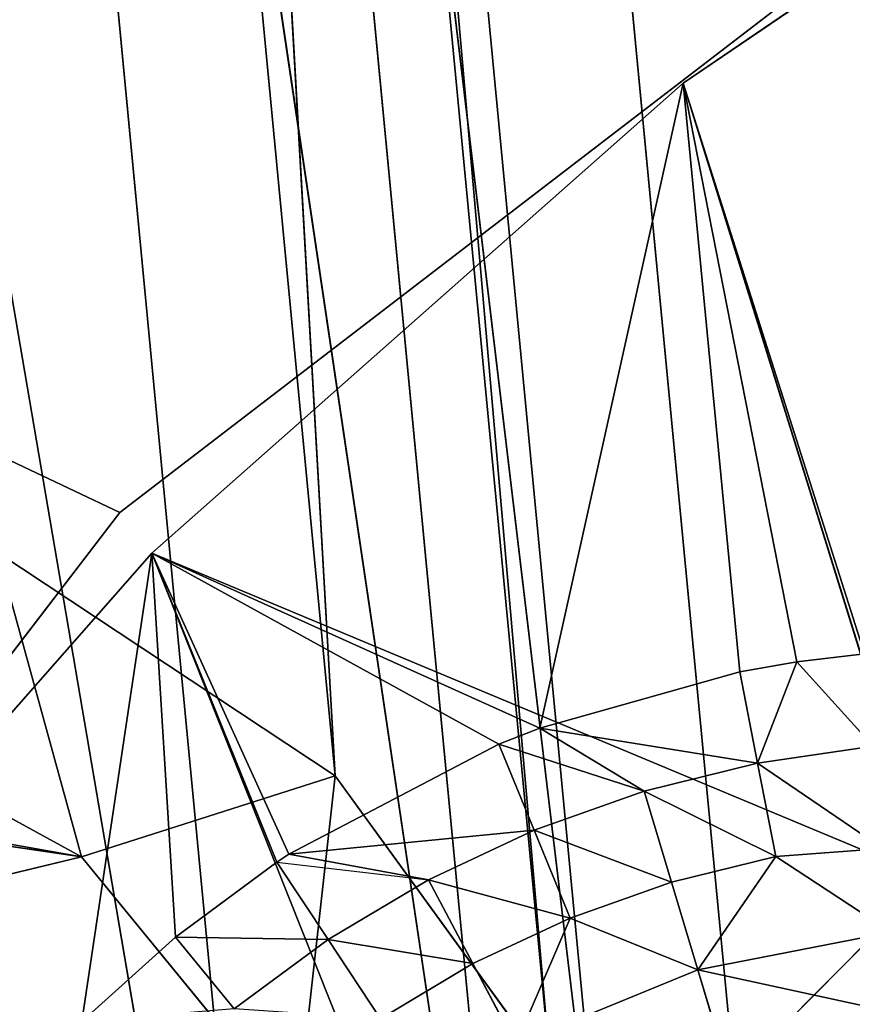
# Model space of a CAD drawing. Extents: x -3 to 171, y 0 to 111.
# Tile 201 of 256: x 20.32 to 21.94, y 78.62 to 80.54. Entities that reach past the tile are written whole.
import ezdxf

# ---------------------------------------------------------------- set-up
doc = ezdxf.new("R2010")
doc.units = 0
doc.header["$LTSCALE"] = 25.4
doc.layers.get('0').update_dxf_attribs({"color": 13, "linetype": 'CONTINUOUS'})

# ---------------------------------------------------------------- blocks, each defined once
blk = doc.blocks.new('MONO-II-BRASS-7782_STL')
at = {"color": 44}
blk.add_line((76.5881, 156.8099, 28.8639), (6.6447, 78.7826, 22.1807), dxfattribs=at)
blk.add_line((76.5881, 156.8099, 28.8639), (6.6447, 78.7826, 22.1807), dxfattribs=at)
at = {"color": 18}
for p, q in [((37.3138, 75.0549, 24.3894), (36.8794, 75.5005, 23.732)), ((36.8794, 75.5005, 23.732), (37.4716, 74.9557, 23.8955)), ((36.8794, 75.5005, 23.732), (37.4716, 74.9557, 23.8955)), ((37.3138, 75.0549, 24.3894), (36.8794, 75.5005, 23.732)), ((37.4716, 74.9557, 23.8955), (37.1176, 75.3285, 23.2479)), ((37.4716, 74.9557, 23.8955), (37.1176, 75.3285, 23.2479)), ((37.3138, 75.0549, 24.3894), (27.3219, 63.9081, 23.4347)), ((37.3138, 75.0549, 24.3894), (27.3219, 63.9081, 23.4347)), ((37.3138, 75.0549, 24.3894), (27.9006, 63.3534, 23.8553)), ((37.3138, 75.0549, 24.3894), (27.9006, 63.3534, 23.8553)), ((37.8925, 74.5001, 24.81), (37.3138, 75.0549, 24.3894)), ((37.3138, 75.0549, 24.3894), (37.4716, 74.9557, 23.8955)), ((37.3138, 75.0549, 24.3894), (37.4716, 74.9557, 23.8955)), ((37.3138, 75.0549, 24.3894), (37.9841, 74.4604, 24.3147)), ((37.3138, 75.0549, 24.3894), (37.9841, 74.4604, 24.3147)), ((37.8925, 74.5001, 24.81), (37.3138, 75.0549, 24.3894)), ((37.3272, 73.8093, 23.0801), (37.4716, 74.9557, 23.8955)), ((37.3272, 73.8093, 23.0801), (37.4716, 74.9557, 23.8955)), ((37.3562, 73.7804, 23.1142), (37.4716, 74.9557, 23.8955)), ((37.3562, 73.7804, 23.1142), (37.4716, 74.9557, 23.8955)), ((37.9841, 74.4604, 24.3147), (37.4716, 74.9557, 23.8955)), ((37.6119, 73.5342, 23.313), (37.4716, 74.9557, 23.8955)), ((37.9841, 74.4604, 24.3147), (37.4716, 74.9557, 23.8955)), ((37.6119, 73.5342, 23.313), (37.4716, 74.9557, 23.8955)), ((37.8925, 74.5001, 24.81), (27.9006, 63.3534, 23.8553)), ((37.8925, 74.5001, 24.81), (27.9006, 63.3534, 23.8553)), ((37.8925, 74.5001, 24.81), (28.5608, 62.7497, 23.9935)), ((37.8925, 74.5001, 24.81), (28.5608, 62.7497, 23.9935)), ((38.5527, 73.8964, 24.9482), (28.5608, 62.7497, 23.9935)), ((38.5527, 73.8964, 24.9482), (28.5608, 62.7497, 23.9935)), ((38.5527, 73.8964, 24.9482), (29.2311, 62.1624, 23.8343)), ((38.5527, 73.8964, 24.9482), (29.2311, 62.1624, 23.8343)), ((39.2231, 73.3092, 24.789), (29.2311, 62.1624, 23.8343)), ((39.2231, 73.3092, 24.789), (29.2311, 62.1624, 23.8343)), ((39.2231, 73.3092, 24.789), (29.8389, 61.6553, 23.3949)), ((39.2231, 73.3092, 24.789), (29.8389, 61.6553, 23.3949)), ((39.8308, 72.802, 24.3497), (29.8389, 61.6553, 23.3949)), ((39.8308, 72.802, 24.3497), (29.8389, 61.6553, 23.3949)), ((39.8308, 72.802, 24.3497), (30.3181, 61.2832, 22.7231)), ((39.8308, 72.802, 24.3497), (30.3181, 61.2832, 22.7231)), ((37.777, 42.0985, 25.4878), (37.6917, 41.9697, 25.0963)), ((37.777, 42.0985, 25.4878), (37.6917, 41.9697, 25.0963)), ((37.8443, 42.0979, 25.1421), (37.6917, 41.9697, 25.0963)), ((37.8443, 42.0979, 25.1421), (37.6917, 41.9697, 25.0963)), ((37.6184, 41.97, 25.4726), (37.4709, 41.8781, 25.2484)), ((37.6184, 41.97, 25.4726), (37.4709, 41.8781, 25.2484)), ((37.6917, 41.9697, 25.0963), (37.4709, 41.8781, 25.2484)), ((37.6917, 41.9697, 25.0963), (37.4709, 41.8781, 25.2484)), ((37.6917, 41.9697, 25.0963), (37.5211, 41.878, 25.0451)), ((37.6917, 41.9697, 25.0963), (37.5211, 41.878, 25.0451)), ((37.6917, 41.9697, 25.0963), (37.5909, 41.878, 24.8477)), ((37.6917, 41.9697, 25.0963), (37.5909, 41.878, 24.8477)), ((37.837, 41.9694, 24.7415), (37.5909, 41.878, 24.8477)), ((37.837, 41.9694, 24.7415), (37.5909, 41.878, 24.8477)), ((37.6184, 41.97, 25.4726), (37.6917, 41.9697, 25.0963)), ((37.6184, 41.97, 25.4726), (37.6917, 41.9697, 25.0963)), ((37.837, 41.9694, 24.7415), (37.6797, 41.8779, 24.658)), ((37.837, 41.9694, 24.7415), (37.6797, 41.8779, 24.658)), ((37.6917, 41.9697, 25.0963), (37.837, 41.9694, 24.7415)), ((37.6917, 41.9697, 25.0963), (37.837, 41.9694, 24.7415)), ((37.2892, 41.8252, 25.2128), (37.4552, 41.8839, 25.457)), ((37.2892, 41.8252, 25.2128), (37.4552, 41.8839, 25.457)), ((37.2892, 41.8252, 25.2128), (37.4709, 41.8781, 25.2484)), ((37.2892, 41.8252, 25.2128), (37.4709, 41.8781, 25.2484)), ((37.3439, 41.8252, 24.9919), (37.4709, 41.8781, 25.2484)), ((37.3439, 41.8252, 24.9919), (37.4709, 41.8781, 25.2484)), ((37.3439, 41.8252, 24.9919), (37.5211, 41.878, 25.0451)), ((37.3439, 41.8252, 24.9919), (37.5211, 41.878, 25.0451)), ((37.4198, 41.8251, 24.7774), (37.5909, 41.878, 24.8477)), ((37.4198, 41.8251, 24.7774), (37.5909, 41.878, 24.8477)), ((37.4198, 41.8251, 24.7774), (37.5211, 41.878, 25.0451)), ((37.4198, 41.8251, 24.7774), (37.5211, 41.878, 25.0451)), ((37.4709, 41.8781, 25.2484), (37.4552, 41.8839, 25.457)), ((37.4709, 41.8781, 25.2484), (37.4552, 41.8839, 25.457)), ((37.5211, 41.878, 25.0451), (37.4709, 41.8781, 25.2484)), ((37.5211, 41.878, 25.0451), (37.4709, 41.8781, 25.2484)), ((37.5164, 41.8251, 24.5713), (37.5909, 41.878, 24.8477)), ((37.5164, 41.8251, 24.5713), (37.5909, 41.878, 24.8477)), ((37.5164, 41.8251, 24.5713), (37.6797, 41.8779, 24.658)), ((37.5164, 41.8251, 24.5713), (37.6797, 41.8779, 24.658)), ((37.5909, 41.878, 24.8477), (37.5211, 41.878, 25.0451)), ((37.5909, 41.878, 24.8477), (37.5211, 41.878, 25.0451)), ((37.6797, 41.8779, 24.658), (37.5909, 41.878, 24.8477)), ((37.6797, 41.8779, 24.658), (37.5909, 41.878, 24.8477)), ((37.6328, 41.8251, 24.3758), (37.7869, 41.8779, 24.4781)), ((37.6328, 41.8251, 24.3758), (37.7869, 41.8779, 24.4781)), ((37.6328, 41.8251, 24.3758), (37.6797, 41.8779, 24.658)), ((37.6328, 41.8251, 24.3758), (37.6797, 41.8779, 24.658)), ((37.7869, 41.8779, 24.4781), (37.6797, 41.8779, 24.658)), ((37.7869, 41.8779, 24.4781), (37.6797, 41.8779, 24.658)), ((37.2565, 41.8252, 25.438), (37.0923, 41.8086, 25.2894)), ((37.2565, 41.8252, 25.438), (37.0923, 41.8086, 25.2894)), ((37.2892, 41.8252, 25.2128), (37.0923, 41.8086, 25.2894)), ((37.2892, 41.8252, 25.2128), (37.0923, 41.8086, 25.2894)), ((37.1116, 41.8086, 25.178), (37.2892, 41.8252, 25.2128)), ((37.1116, 41.8086, 25.178), (37.2892, 41.8252, 25.2128)), ((37.2213, 41.8086, 24.7886), (37.3439, 41.8252, 24.9919)), ((37.2213, 41.8086, 24.7886), (37.3439, 41.8252, 24.9919)), ((37.2213, 41.8086, 24.7886), (37.2892, 41.8252, 25.2128)), ((37.2213, 41.8086, 24.7886), (37.2892, 41.8252, 25.2128)), ((37.2525, 41.8086, 24.7087), (37.3439, 41.8252, 24.9919)), ((37.2525, 41.8086, 24.7087), (37.3439, 41.8252, 24.9919)), ((37.2525, 41.8086, 24.7087), (37.4198, 41.8251, 24.7774)), ((37.2525, 41.8086, 24.7087), (37.4198, 41.8251, 24.7774)), ((37.2565, 41.8252, 25.438), (37.2892, 41.8252, 25.2128)), ((37.2565, 41.8252, 25.438), (37.2892, 41.8252, 25.2128)), ((37.2892, 41.8252, 25.2128), (37.3439, 41.8252, 24.9919)), ((37.2892, 41.8252, 25.2128), (37.3439, 41.8252, 24.9919)), ((37.3439, 41.8252, 24.9919), (37.4198, 41.8251, 24.7774)), ((37.3439, 41.8252, 24.9919), (37.4198, 41.8251, 24.7774)), ((37.4667, 41.8086, 24.2995), (37.4198, 41.8251, 24.7774)), ((37.4198, 41.8251, 24.7774), (37.5164, 41.8251, 24.5713)), ((37.4667, 41.8086, 24.2995), (37.4198, 41.8251, 24.7774)), ((37.4198, 41.8251, 24.7774), (37.5164, 41.8251, 24.5713)), ((37.4667, 41.8086, 24.2995), (37.5164, 41.8251, 24.5713)), ((37.4822, 41.8086, 24.2758), (37.6328, 41.8251, 24.3758)), ((37.4822, 41.8086, 24.2758), (37.6328, 41.8251, 24.3758)), ((37.4822, 41.8086, 24.2758), (37.5164, 41.8251, 24.5713)), ((37.5164, 41.8251, 24.5713), (37.6328, 41.8251, 24.3758)), ((37.5164, 41.8251, 24.5713), (37.6328, 41.8251, 24.3758)), ((37.6278, 41.8086, 24.0784), (37.7679, 41.8251, 24.1927)), ((37.6278, 41.8086, 24.0784), (37.7679, 41.8251, 24.1927)), ((37.6278, 41.8086, 24.0784), (37.6328, 41.8251, 24.3758)), ((37.6278, 41.8086, 24.0784), (37.6328, 41.8251, 24.3758)), ((37.6328, 41.8251, 24.3758), (37.7679, 41.8251, 24.1927)), ((37.6328, 41.8251, 24.3758), (37.7679, 41.8251, 24.1927)), ((35.9655, 41.8086, 25.068), (35.1879, 41.8086, 26.2097)), ((35.9655, 41.8086, 25.068), (35.1879, 41.8086, 26.2097)), ((35.9655, 41.8086, 25.068), (35.1879, 37.3086, 26.2097)), ((35.9655, 41.8086, 25.068), (35.1879, 37.3086, 26.2097)), ((35.9655, 41.8086, 25.068), (37.1116, 41.8086, 25.178)), ((37.2213, 41.8086, 24.7886), (35.9655, 41.8086, 25.068)), ((37.2213, 41.8086, 24.7886), (35.9655, 41.8086, 25.068)), ((36.8801, 41.8086, 24.0327), (35.9655, 41.8086, 25.068)), ((37.0762, 41.8086, 25.4208), (35.9655, 41.8086, 25.068)), ((37.0762, 41.8086, 25.4208), (35.9655, 41.8086, 25.068)), ((37.0923, 41.8086, 25.2894), (35.9655, 41.8086, 25.068)), ((37.0923, 41.8086, 25.2894), (35.9655, 41.8086, 25.068)), ((35.9655, 41.8086, 25.068), (37.1116, 41.8086, 25.178)), ((35.9655, 41.8086, 25.068), (35.9655, 37.3086, 25.068)), ((35.9655, 41.8086, 25.068), (35.9655, 37.3086, 25.068)), ((36.8801, 41.8086, 24.0327), (35.9655, 41.8086, 25.068)), ((36.8801, 41.8086, 24.0327), (35.9655, 37.3086, 25.068)), ((36.8801, 41.8086, 24.0327), (35.9655, 37.3086, 25.068)), ((37.2213, 41.8086, 24.7886), (36.8801, 41.8086, 24.0327)), ((37.2525, 41.8086, 24.7087), (36.8801, 41.8086, 24.0327)), ((37.2213, 41.8086, 24.7886), (36.8801, 41.8086, 24.0327)), ((37.2525, 41.8086, 24.7087), (36.8801, 41.8086, 24.0327)), ((37.4667, 41.8086, 24.2995), (36.8801, 41.8086, 24.0327)), ((37.4667, 41.8086, 24.2995), (36.8801, 41.8086, 24.0327)), ((37.4822, 41.8086, 24.2758), (36.8801, 41.8086, 24.0327)), ((37.6278, 41.8086, 24.0784), (36.8801, 41.8086, 24.0327)), ((37.4822, 41.8086, 24.2758), (36.8801, 41.8086, 24.0327)), ((37.6278, 41.8086, 24.0784), (36.8801, 41.8086, 24.0327)), ((37.792, 41.8086, 23.8961), (36.8801, 41.8086, 24.0327)), ((37.792, 41.8086, 23.8961), (36.8801, 41.8086, 24.0327)), ((37.9172, 41.8086, 23.1202), (36.8801, 41.8086, 24.0327)), ((36.8801, 41.8086, 24.0327), (36.8801, 37.3086, 24.0327)), ((36.8801, 41.8086, 24.0327), (36.8801, 37.3086, 24.0327)), ((37.9172, 41.8086, 23.1202), (36.8801, 41.8086, 24.0327)), ((37.9172, 41.8086, 23.1202), (36.8801, 37.3086, 24.0327)), ((37.9172, 41.8086, 23.1202), (36.8801, 37.3086, 24.0327)), ((37.0923, 41.8086, 25.2894), (37.0762, 41.8086, 25.4208)), ((37.0923, 41.8086, 25.2894), (37.0762, 41.8086, 25.4208)), ((37.1116, 41.8086, 25.178), (37.0923, 41.8086, 25.2894)), ((37.1116, 41.8086, 25.178), (37.0923, 41.8086, 25.2894)), ((37.2213, 41.8086, 24.7886), (37.1116, 41.8086, 25.178)), ((37.2213, 41.8086, 24.7886), (37.1116, 41.8086, 25.178)), ((37.2525, 41.8086, 24.7087), (37.2213, 41.8086, 24.7886)), ((37.2525, 41.8086, 24.7087), (37.2213, 41.8086, 24.7886)), ((37.4667, 41.8086, 24.2995), (37.2525, 41.8086, 24.7087)), ((37.4667, 41.8086, 24.2995), (37.2525, 41.8086, 24.7087)), ((37.4822, 41.8086, 24.2758), (37.4667, 41.8086, 24.2995)), ((37.6278, 41.8086, 24.0784), (37.4822, 41.8086, 24.2758)), ((37.6278, 41.8086, 24.0784), (37.4822, 41.8086, 24.2758)), ((37.792, 41.8086, 23.8961), (37.6278, 41.8086, 24.0784)), ((37.792, 41.8086, 23.8961), (37.6278, 41.8086, 24.0784)), ((38.4213, 40.3086, 24.646), (37.513, 37.3086, 25.5492)), ((38.4213, 40.3086, 24.646), (37.513, 37.3086, 25.5492)), ((38.4213, 40.3086, 24.646), (37.513, 40.3086, 25.5492)), ((38.4213, 40.3086, 24.646), (37.513, 40.3086, 25.5492)), ((35.9655, 37.3086, 25.068), (35.1879, 37.3086, 26.2097)), ((35.9655, 37.3086, 25.068), (35.1879, 37.3086, 26.2097)), ((36.8801, 37.3086, 24.0327), (35.9655, 37.3086, 25.068)), ((35.9655, 37.3086, 25.068), (37.513, 37.3086, 25.5492)), ((35.9655, 37.3086, 25.068), (37.513, 37.3086, 25.5492)), ((36.8801, 37.3086, 24.0327), (35.9655, 37.3086, 25.068)), ((37.9172, 37.3086, 23.1202), (36.8801, 37.3086, 24.0327)), ((36.8801, 37.3086, 24.0327), (37.513, 37.3086, 25.5492)), ((36.8801, 37.3086, 24.0327), (37.513, 37.3086, 25.5492)), ((36.8801, 37.3086, 24.0327), (38.4213, 37.3086, 24.646)), ((36.8801, 37.3086, 24.0327), (38.4213, 37.3086, 24.646)), ((37.9172, 37.3086, 23.1202), (36.8801, 37.3086, 24.0327)), ((38.4213, 37.3086, 24.646), (37.513, 37.3086, 25.5492)), ((38.4213, 37.3086, 24.646), (37.513, 37.3086, 25.5492))]:
    blk.add_line(p, q, dxfattribs=at)
at = {"color": 250}
for p, q in [((26.2504, 41.6086, 1.8187), (36.8015, 41.6086, 23.9699)), ((26.2504, 41.6086, 1.8187), (36.8015, 41.6086, 23.9699)), ((35.0375, 41.6086, 26.2687), (36.8015, 41.6086, 23.9699)), ((36.8015, 41.6086, 23.9699), (35.0375, 40.8086, 26.2687)), ((36.8015, 41.6086, 23.9699), (35.0375, 40.8086, 26.2687)), ((35.0375, 41.6086, 26.2687), (36.8015, 41.6086, 23.9699)), ((36.8015, 41.6086, 23.9699), (39.1004, 41.6086, 22.2059)), ((39.1004, 41.6086, 22.2059), (36.8015, 40.8086, 23.9699)), ((39.1004, 41.6086, 22.2059), (36.8015, 40.8086, 23.9699)), ((36.8015, 41.6086, 23.9699), (39.1004, 41.6086, 22.2059)), ((36.8015, 41.6086, 23.9699), (36.8015, 40.8086, 23.9699)), ((36.8015, 41.6086, 23.9699), (36.8015, 40.8086, 23.9699)), ((36.8015, 40.8086, 23.9699), (26.2504, 40.8086, 1.8187)), ((36.8015, 40.8086, 23.9699), (26.2504, 40.8086, 1.8187)), ((36.8015, 40.8086, 23.9699), (35.0375, 40.8086, 26.2687)), ((36.8015, 40.8086, 23.9699), (35.0375, 40.8086, 26.2687)), ((39.1004, 40.8086, 22.2059), (36.8015, 40.8086, 23.9699)), ((39.1004, 40.8086, 22.2059), (36.8015, 40.8086, 23.9699))]:
    blk.add_line(p, q, dxfattribs=at)
at = {"color": 44}
mesh = blk.add_polyface(dxfattribs=at)
corners = [(76.5881, 156.8099, 28.8639), (6.6447, 78.7826, 22.1807), (5.8344, 79.1738, 26.0933)]
mesh.append_faces([[corners[k] for k in face] for face in [(0, 1, 2)]], dxfattribs={"color": 44})
mesh = blk.add_polyface(dxfattribs=at)
corners = [(76.5881, 156.8099, 28.8639), (77.8094, 156.0359, 25.1185), (6.6447, 78.7826, 22.1807)]
mesh.append_faces([[corners[k] for k in face] for face in [(0, 1, 2)]], dxfattribs={"color": 44})
mesh = blk.add_polyface(dxfattribs=at)
corners = [(76.867, 156.3829, 30.9295), (6.329, 78.5537, 28.1571), (6.9236, 78.3556, 24.2463)]
mesh.append_faces([[corners[k] for k in face] for face in [(0, 1, 2)]], dxfattribs={"color": 44})
mesh = blk.add_polyface(dxfattribs=at)
corners = [(76.867, 156.3829, 30.9295), (6.9236, 78.3556, 24.2463), (77.8863, 155.7931, 27.1479)]
mesh.append_faces([[corners[k] for k in face] for face in [(0, 1, 2)]], dxfattribs={"color": 44})
mesh = blk.add_polyface(dxfattribs=at)
corners = [(77.8094, 156.0359, 25.1185), (7.866, 78.0086, 18.4353), (6.6447, 78.7826, 22.1807)]
mesh.append_faces([[corners[k] for k in face] for face in [(0, 1, 2)]], dxfattribs={"color": 44})
mesh = blk.add_polyface(dxfattribs=at)
corners = [(77.8094, 156.0359, 25.1185), (79.4157, 154.8956, 21.6203), (7.866, 78.0086, 18.4353)]
mesh.append_faces([[corners[k] for k in face] for face in [(0, 1, 2)]], dxfattribs={"color": 44})
mesh = blk.add_polyface(dxfattribs=at)
corners = [(77.8863, 155.7931, 27.1479), (6.9236, 78.3556, 24.2463), (7.9429, 77.7659, 20.4647)]
mesh.append_faces([[corners[k] for k in face] for face in [(0, 1, 2)]], dxfattribs={"color": 44})
mesh = blk.add_polyface(dxfattribs=at)
corners = [(77.8863, 155.7931, 27.1479), (7.9429, 77.7659, 20.4647), (79.3074, 154.8249, 23.58)]
mesh.append_faces([[corners[k] for k in face] for face in [(0, 1, 2)]], dxfattribs={"color": 44})
at = {"color": 18}
mesh = blk.add_polyface(dxfattribs=at)
corners = [(37.3138, 75.0549, 24.3894), (36.8794, 75.5005, 23.732), (27.3219, 63.9081, 23.4347)]
mesh.append_faces([[corners[k] for k in face] for face in [(0, 1, 2)]], dxfattribs={"color": 18})
mesh = blk.add_polyface(dxfattribs=at)
corners = [(37.4716, 74.9557, 23.8955), (37.1176, 75.3285, 23.2479), (36.8794, 75.5005, 23.732)]
mesh.append_faces([[corners[k] for k in face] for face in [(0, 1, 2)]], dxfattribs={"color": 18})
mesh = blk.add_polyface(dxfattribs=at)
corners = [(37.3138, 75.0549, 24.3894), (37.4716, 74.9557, 23.8955), (36.8794, 75.5005, 23.732)]
mesh.append_faces([[corners[k] for k in face] for face in [(0, 1, 2)]], dxfattribs={"color": 18})
mesh = blk.add_polyface(dxfattribs=at)
corners = [(37.1176, 75.3285, 23.2479), (37.4716, 74.9557, 23.8955), (37.3272, 73.8093, 23.0801)]
mesh.append_faces([[corners[k] for k in face] for face in [(0, 1, 2)]], dxfattribs={"color": 18})
mesh = blk.add_polyface(dxfattribs=at)
corners = [(37.3138, 75.0549, 24.3894), (27.3219, 63.9081, 23.4347), (27.9006, 63.3534, 23.8553)]
mesh.append_faces([[corners[k] for k in face] for face in [(0, 1, 2)]], dxfattribs={"color": 18})
mesh = blk.add_polyface(dxfattribs=at)
corners = [(37.8925, 74.5001, 24.81), (37.3138, 75.0549, 24.3894), (27.9006, 63.3534, 23.8553)]
mesh.append_faces([[corners[k] for k in face] for face in [(0, 1, 2)]], dxfattribs={"color": 18})
mesh = blk.add_polyface(dxfattribs=at)
corners = [(37.3138, 75.0549, 24.3894), (37.9841, 74.4604, 24.3147), (37.4716, 74.9557, 23.8955)]
mesh.append_faces([[corners[k] for k in face] for face in [(0, 1, 2)]], dxfattribs={"color": 18})
mesh = blk.add_polyface(dxfattribs=at)
corners = [(37.8925, 74.5001, 24.81), (37.9841, 74.4604, 24.3147), (37.3138, 75.0549, 24.3894)]
mesh.append_faces([[corners[k] for k in face] for face in [(0, 1, 2)]], dxfattribs={"color": 18})
mesh = blk.add_polyface(dxfattribs=at)
corners = [(37.4716, 74.9557, 23.8955), (37.3562, 73.7804, 23.1142), (37.3272, 73.8093, 23.0801)]
mesh.append_faces([[corners[k] for k in face] for face in [(0, 1, 2)]], dxfattribs={"color": 18})
mesh = blk.add_polyface(dxfattribs=at)
corners = [(37.4716, 74.9557, 23.8955), (37.6119, 73.5342, 23.313), (37.3562, 73.7804, 23.1142)]
mesh.append_faces([[corners[k] for k in face] for face in [(0, 1, 2)]], dxfattribs={"color": 18})
mesh = blk.add_polyface(dxfattribs=at)
corners = [(37.4716, 74.9557, 23.8955), (37.9841, 74.4604, 24.3147), (37.6119, 73.5342, 23.313)]
mesh.append_faces([[corners[k] for k in face] for face in [(0, 1, 2)]], dxfattribs={"color": 18})
mesh = blk.add_polyface(dxfattribs=at)
corners = [(37.8925, 74.5001, 24.81), (27.9006, 63.3534, 23.8553), (28.5608, 62.7497, 23.9935)]
mesh.append_faces([[corners[k] for k in face] for face in [(0, 1, 2)]], dxfattribs={"color": 18})
mesh = blk.add_polyface(dxfattribs=at)
corners = [(38.5527, 73.8964, 24.9482), (37.8925, 74.5001, 24.81), (28.5608, 62.7497, 23.9935)]
mesh.append_faces([[corners[k] for k in face] for face in [(0, 1, 2)]], dxfattribs={"color": 18})
mesh = blk.add_polyface(dxfattribs=at)
corners = [(37.9841, 74.4604, 24.3147), (37.7498, 73.4061, 23.3649), (37.6119, 73.5342, 23.313)]
mesh.append_faces([[corners[k] for k in face] for face in [(0, 1, 2)]], dxfattribs={"color": 18})
mesh = blk.add_polyface(dxfattribs=at)
corners = [(37.9841, 74.4604, 24.3147), (37.9462, 73.2281, 23.3875), (37.7498, 73.4061, 23.3649)]
mesh.append_faces([[corners[k] for k in face] for face in [(0, 1, 2)]], dxfattribs={"color": 18})
mesh = blk.add_polyface(dxfattribs=at)
corners = [(38.5527, 73.8964, 24.9482), (28.5608, 62.7497, 23.9935), (29.2311, 62.1624, 23.8343)]
mesh.append_faces([[corners[k] for k in face] for face in [(0, 1, 2)]], dxfattribs={"color": 18})
mesh = blk.add_polyface(dxfattribs=at)
corners = [(39.2231, 73.3092, 24.789), (38.5527, 73.8964, 24.9482), (29.2311, 62.1624, 23.8343)]
mesh.append_faces([[corners[k] for k in face] for face in [(0, 1, 2)]], dxfattribs={"color": 18})
mesh = blk.add_polyface(dxfattribs=at)
corners = [(39.2231, 73.3092, 24.789), (29.2311, 62.1624, 23.8343), (29.8389, 61.6553, 23.3949)]
mesh.append_faces([[corners[k] for k in face] for face in [(0, 1, 2)]], dxfattribs={"color": 18})
mesh = blk.add_polyface(dxfattribs=at)
corners = [(39.8308, 72.802, 24.3497), (39.2231, 73.3092, 24.789), (29.8389, 61.6553, 23.3949)]
mesh.append_faces([[corners[k] for k in face] for face in [(0, 1, 2)]], dxfattribs={"color": 18})
mesh = blk.add_polyface(dxfattribs=at)
corners = [(39.8308, 72.802, 24.3497), (29.8389, 61.6553, 23.3949), (30.3181, 61.2832, 22.7231)]
mesh.append_faces([[corners[k] for k in face] for face in [(0, 1, 2)]], dxfattribs={"color": 18})
mesh = blk.add_polyface(dxfattribs=at)
corners = [(40.3101, 72.43, 23.6778), (39.8308, 72.802, 24.3497), (30.3181, 61.2832, 22.7231)]
mesh.append_faces([[corners[k] for k in face] for face in [(0, 1, 2)]], dxfattribs={"color": 18})
mesh = blk.add_polyface(dxfattribs=at)
corners = [(44.2875, 44.8624, 24.2499), (36.9174, 54.2207, 23.5457), (36.1637, 52.7589, 23.4737)]
mesh.append_faces([[corners[k] for k in face] for face in [(0, 1, 2)]], dxfattribs={"color": 18})
mesh = blk.add_polyface(dxfattribs=at)
corners = [(45.6198, 46.3486, 24.3772), (45.1304, 47.0196, 21.6662), (36.9174, 54.2207, 23.5457)]
mesh.append_faces([[corners[k] for k in face] for face in [(0, 1, 2)]], dxfattribs={"color": 18})
mesh = blk.add_polyface(dxfattribs=at)
corners = [(45.6198, 46.3486, 24.3772), (36.9174, 54.2207, 23.5457), (44.2875, 44.8624, 24.2499)]
mesh.append_faces([[corners[k] for k in face] for face in [(0, 1, 2)]], dxfattribs={"color": 18})
mesh = blk.add_polyface(dxfattribs=at)
corners = [(44.2875, 44.8624, 24.2499), (36.1637, 52.7589, 23.4737), (35.8925, 52.4564, 23.4478)]
mesh.append_faces([[corners[k] for k in face] for face in [(0, 1, 2)]], dxfattribs={"color": 18})
mesh = blk.add_polyface(dxfattribs=at)
corners = [(44.2875, 44.8624, 24.2499), (35.8925, 52.4564, 23.4478), (43.7981, 45.5333, 21.5389)]
mesh.append_faces([[corners[k] for k in face] for face in [(0, 1, 2)]], dxfattribs={"color": 18})
mesh = blk.add_polyface(dxfattribs=at)
corners = [(37.777, 42.0985, 25.4878), (37.6917, 41.9697, 25.0963), (37.6184, 41.97, 25.4726)]
mesh.append_faces([[corners[k] for k in face] for face in [(0, 1, 2)]], dxfattribs={"color": 18})
mesh = blk.add_polyface(dxfattribs=at)
corners = [(37.777, 42.0985, 25.4878), (37.8443, 42.0979, 25.1421), (37.6917, 41.9697, 25.0963)]
mesh.append_faces([[corners[k] for k in face] for face in [(0, 1, 2)]], dxfattribs={"color": 18})
mesh = blk.add_polyface(dxfattribs=at)
corners = [(37.8443, 42.0979, 25.1421), (37.837, 41.9694, 24.7415), (37.6917, 41.9697, 25.0963)]
mesh.append_faces([[corners[k] for k in face] for face in [(0, 1, 2)]], dxfattribs={"color": 18})
mesh = blk.add_polyface(dxfattribs=at)
corners = [(37.6184, 41.97, 25.4726), (37.4709, 41.8781, 25.2484), (37.4552, 41.8839, 25.457)]
mesh.append_faces([[corners[k] for k in face] for face in [(0, 1, 2)]], dxfattribs={"color": 18})
mesh = blk.add_polyface(dxfattribs=at)
corners = [(37.6184, 41.97, 25.4726), (37.6917, 41.9697, 25.0963), (37.4709, 41.8781, 25.2484)]
mesh.append_faces([[corners[k] for k in face] for face in [(0, 1, 2)]], dxfattribs={"color": 18})
mesh = blk.add_polyface(dxfattribs=at)
corners = [(37.4709, 41.8781, 25.2484), (37.6917, 41.9697, 25.0963), (37.5211, 41.878, 25.0451)]
mesh.append_faces([[corners[k] for k in face] for face in [(0, 1, 2)]], dxfattribs={"color": 18})
mesh = blk.add_polyface(dxfattribs=at)
corners = [(37.6917, 41.9697, 25.0963), (37.5909, 41.878, 24.8477), (37.5211, 41.878, 25.0451)]
mesh.append_faces([[corners[k] for k in face] for face in [(0, 1, 2)]], dxfattribs={"color": 18})
mesh = blk.add_polyface(dxfattribs=at)
corners = [(37.6917, 41.9697, 25.0963), (37.837, 41.9694, 24.7415), (37.5909, 41.878, 24.8477)]
mesh.append_faces([[corners[k] for k in face] for face in [(0, 1, 2)]], dxfattribs={"color": 18})
mesh = blk.add_polyface(dxfattribs=at)
corners = [(37.5909, 41.878, 24.8477), (37.837, 41.9694, 24.7415), (37.6797, 41.8779, 24.658)]
mesh.append_faces([[corners[k] for k in face] for face in [(0, 1, 2)]], dxfattribs={"color": 18})
mesh = blk.add_polyface(dxfattribs=at)
corners = [(37.837, 41.9694, 24.7415), (37.7869, 41.8779, 24.4781), (37.6797, 41.8779, 24.658)]
mesh.append_faces([[corners[k] for k in face] for face in [(0, 1, 2)]], dxfattribs={"color": 18})
mesh = blk.add_polyface(dxfattribs=at)
corners = [(37.4552, 41.8839, 25.457), (37.2892, 41.8252, 25.2128), (37.2565, 41.8252, 25.438)]
mesh.append_faces([[corners[k] for k in face] for face in [(0, 1, 2)]], dxfattribs={"color": 18})
mesh = blk.add_polyface(dxfattribs=at)
corners = [(37.4552, 41.8839, 25.457), (37.4709, 41.8781, 25.2484), (37.2892, 41.8252, 25.2128)]
mesh.append_faces([[corners[k] for k in face] for face in [(0, 1, 2)]], dxfattribs={"color": 18})
mesh = blk.add_polyface(dxfattribs=at)
corners = [(37.4709, 41.8781, 25.2484), (37.3439, 41.8252, 24.9919), (37.2892, 41.8252, 25.2128)]
mesh.append_faces([[corners[k] for k in face] for face in [(0, 1, 2)]], dxfattribs={"color": 18})
mesh = blk.add_polyface(dxfattribs=at)
corners = [(37.4709, 41.8781, 25.2484), (37.5211, 41.878, 25.0451), (37.3439, 41.8252, 24.9919)]
mesh.append_faces([[corners[k] for k in face] for face in [(0, 1, 2)]], dxfattribs={"color": 18})
mesh = blk.add_polyface(dxfattribs=at)
corners = [(37.5211, 41.878, 25.0451), (37.4198, 41.8251, 24.7774), (37.3439, 41.8252, 24.9919)]
mesh.append_faces([[corners[k] for k in face] for face in [(0, 1, 2)]], dxfattribs={"color": 18})
mesh = blk.add_polyface(dxfattribs=at)
corners = [(37.5909, 41.878, 24.8477), (37.5164, 41.8251, 24.5713), (37.4198, 41.8251, 24.7774)]
mesh.append_faces([[corners[k] for k in face] for face in [(0, 1, 2)]], dxfattribs={"color": 18})
mesh = blk.add_polyface(dxfattribs=at)
corners = [(37.5211, 41.878, 25.0451), (37.5909, 41.878, 24.8477), (37.4198, 41.8251, 24.7774)]
mesh.append_faces([[corners[k] for k in face] for face in [(0, 1, 2)]], dxfattribs={"color": 18})
mesh = blk.add_polyface(dxfattribs=at)
corners = [(37.5909, 41.878, 24.8477), (37.6797, 41.8779, 24.658), (37.5164, 41.8251, 24.5713)]
mesh.append_faces([[corners[k] for k in face] for face in [(0, 1, 2)]], dxfattribs={"color": 18})
mesh = blk.add_polyface(dxfattribs=at)
corners = [(37.6797, 41.8779, 24.658), (37.6328, 41.8251, 24.3758), (37.5164, 41.8251, 24.5713)]
mesh.append_faces([[corners[k] for k in face] for face in [(0, 1, 2)]], dxfattribs={"color": 18})
mesh = blk.add_polyface(dxfattribs=at)
corners = [(37.7869, 41.8779, 24.4781), (37.7679, 41.8251, 24.1927), (37.6328, 41.8251, 24.3758)]
mesh.append_faces([[corners[k] for k in face] for face in [(0, 1, 2)]], dxfattribs={"color": 18})
mesh = blk.add_polyface(dxfattribs=at)
corners = [(37.6797, 41.8779, 24.658), (37.7869, 41.8779, 24.4781), (37.6328, 41.8251, 24.3758)]
mesh.append_faces([[corners[k] for k in face] for face in [(0, 1, 2)]], dxfattribs={"color": 18})
mesh = blk.add_polyface(dxfattribs=at)
corners = [(37.2565, 41.8252, 25.438), (37.0923, 41.8086, 25.2894), (37.0762, 41.8086, 25.4208)]
mesh.append_faces([[corners[k] for k in face] for face in [(0, 1, 2)]], dxfattribs={"color": 18})
mesh = blk.add_polyface(dxfattribs=at)
corners = [(37.2565, 41.8252, 25.438), (37.2892, 41.8252, 25.2128), (37.0923, 41.8086, 25.2894)]
mesh.append_faces([[corners[k] for k in face] for face in [(0, 1, 2)]], dxfattribs={"color": 18})
mesh = blk.add_polyface(dxfattribs=at)
corners = [(37.0923, 41.8086, 25.2894), (37.2892, 41.8252, 25.2128), (37.1116, 41.8086, 25.178)]
mesh.append_faces([[corners[k] for k in face] for face in [(0, 1, 2)]], dxfattribs={"color": 18})
mesh = blk.add_polyface(dxfattribs=at)
corners = [(37.2892, 41.8252, 25.2128), (37.2213, 41.8086, 24.7886), (37.1116, 41.8086, 25.178)]
mesh.append_faces([[corners[k] for k in face] for face in [(0, 1, 2)]], dxfattribs={"color": 18})
mesh = blk.add_polyface(dxfattribs=at)
corners = [(37.3439, 41.8252, 24.9919), (37.2525, 41.8086, 24.7087), (37.2213, 41.8086, 24.7886)]
mesh.append_faces([[corners[k] for k in face] for face in [(0, 1, 2)]], dxfattribs={"color": 18})
mesh = blk.add_polyface(dxfattribs=at)
corners = [(37.2892, 41.8252, 25.2128), (37.3439, 41.8252, 24.9919), (37.2213, 41.8086, 24.7886)]
mesh.append_faces([[corners[k] for k in face] for face in [(0, 1, 2)]], dxfattribs={"color": 18})
mesh = blk.add_polyface(dxfattribs=at)
corners = [(37.3439, 41.8252, 24.9919), (37.4198, 41.8251, 24.7774), (37.2525, 41.8086, 24.7087)]
mesh.append_faces([[corners[k] for k in face] for face in [(0, 1, 2)]], dxfattribs={"color": 18})
mesh = blk.add_polyface(dxfattribs=at)
corners = [(37.4198, 41.8251, 24.7774), (37.4667, 41.8086, 24.2995), (37.2525, 41.8086, 24.7087)]
mesh.append_faces([[corners[k] for k in face] for face in [(0, 1, 2)]], dxfattribs={"color": 18})
mesh = blk.add_polyface(dxfattribs=at)
corners = [(37.4198, 41.8251, 24.7774), (37.5164, 41.8251, 24.5713), (37.4667, 41.8086, 24.2995)]
mesh.append_faces([[corners[k] for k in face] for face in [(0, 1, 2)]], dxfattribs={"color": 18})
mesh = blk.add_polyface(dxfattribs=at)
corners = [(37.6328, 41.8251, 24.3758), (37.6278, 41.8086, 24.0784), (37.4822, 41.8086, 24.2758)]
mesh.append_faces([[corners[k] for k in face] for face in [(0, 1, 2)]], dxfattribs={"color": 18})
mesh = blk.add_polyface(dxfattribs=at)
corners = [(37.5164, 41.8251, 24.5713), (37.6328, 41.8251, 24.3758), (37.4822, 41.8086, 24.2758)]
mesh.append_faces([[corners[k] for k in face] for face in [(0, 1, 2)]], dxfattribs={"color": 18})
mesh = blk.add_polyface(dxfattribs=at)
corners = [(37.7679, 41.8251, 24.1927), (37.792, 41.8086, 23.8961), (37.6278, 41.8086, 24.0784)]
mesh.append_faces([[corners[k] for k in face] for face in [(0, 1, 2)]], dxfattribs={"color": 18})
mesh = blk.add_polyface(dxfattribs=at)
corners = [(37.6328, 41.8251, 24.3758), (37.7679, 41.8251, 24.1927), (37.6278, 41.8086, 24.0784)]
mesh.append_faces([[corners[k] for k in face] for face in [(0, 1, 2)]], dxfattribs={"color": 18})
mesh = blk.add_polyface(dxfattribs=at)
corners = [(35.1879, 41.8086, 26.2097), (37.0762, 41.8086, 25.4208), (35.9655, 41.8086, 25.068)]
mesh.append_faces([[corners[k] for k in face] for face in [(0, 1, 2)]], dxfattribs={"color": 18})
mesh = blk.add_polyface(dxfattribs=at)
corners = [(35.9655, 41.8086, 25.068), (35.1879, 37.3086, 26.2097), (35.1879, 41.8086, 26.2097)]
mesh.append_faces([[corners[k] for k in face] for face in [(0, 1, 2)]], dxfattribs={"color": 18})
mesh = blk.add_polyface(dxfattribs=at)
corners = [(35.9655, 41.8086, 25.068), (35.9655, 37.3086, 25.068), (35.1879, 37.3086, 26.2097)]
mesh.append_faces([[corners[k] for k in face] for face in [(0, 1, 2)]], dxfattribs={"color": 18})
mesh = blk.add_polyface(dxfattribs=at)
corners = [(37.1116, 41.8086, 25.178), (37.2213, 41.8086, 24.7886), (35.9655, 41.8086, 25.068)]
mesh.append_faces([[corners[k] for k in face] for face in [(0, 1, 2)]], dxfattribs={"color": 18})
mesh = blk.add_polyface(dxfattribs=at)
corners = [(35.9655, 41.8086, 25.068), (37.2213, 41.8086, 24.7886), (36.8801, 41.8086, 24.0327)]
mesh.append_faces([[corners[k] for k in face] for face in [(0, 1, 2)]], dxfattribs={"color": 18})
mesh = blk.add_polyface(dxfattribs=at)
corners = [(37.0762, 41.8086, 25.4208), (37.0923, 41.8086, 25.2894), (35.9655, 41.8086, 25.068)]
mesh.append_faces([[corners[k] for k in face] for face in [(0, 1, 2)]], dxfattribs={"color": 18})
mesh = blk.add_polyface(dxfattribs=at)
corners = [(37.0923, 41.8086, 25.2894), (37.1116, 41.8086, 25.178), (35.9655, 41.8086, 25.068)]
mesh.append_faces([[corners[k] for k in face] for face in [(0, 1, 2)]], dxfattribs={"color": 18})
mesh = blk.add_polyface(dxfattribs=at)
corners = [(36.8801, 41.8086, 24.0327), (35.9655, 37.3086, 25.068), (35.9655, 41.8086, 25.068)]
mesh.append_faces([[corners[k] for k in face] for face in [(0, 1, 2)]], dxfattribs={"color": 18})
mesh = blk.add_polyface(dxfattribs=at)
corners = [(36.8801, 41.8086, 24.0327), (36.8801, 37.3086, 24.0327), (35.9655, 37.3086, 25.068)]
mesh.append_faces([[corners[k] for k in face] for face in [(0, 1, 2)]], dxfattribs={"color": 18})
mesh = blk.add_polyface(dxfattribs=at)
corners = [(37.2213, 41.8086, 24.7886), (37.2525, 41.8086, 24.7087), (36.8801, 41.8086, 24.0327)]
mesh.append_faces([[corners[k] for k in face] for face in [(0, 1, 2)]], dxfattribs={"color": 18})
mesh = blk.add_polyface(dxfattribs=at)
corners = [(37.2525, 41.8086, 24.7087), (37.4667, 41.8086, 24.2995), (36.8801, 41.8086, 24.0327)]
mesh.append_faces([[corners[k] for k in face] for face in [(0, 1, 2)]], dxfattribs={"color": 18})
mesh = blk.add_polyface(dxfattribs=at)
corners = [(37.4667, 41.8086, 24.2995), (37.4822, 41.8086, 24.2758), (36.8801, 41.8086, 24.0327)]
mesh.append_faces([[corners[k] for k in face] for face in [(0, 1, 2)]], dxfattribs={"color": 18})
mesh = blk.add_polyface(dxfattribs=at)
corners = [(37.4822, 41.8086, 24.2758), (37.6278, 41.8086, 24.0784), (36.8801, 41.8086, 24.0327)]
mesh.append_faces([[corners[k] for k in face] for face in [(0, 1, 2)]], dxfattribs={"color": 18})
mesh = blk.add_polyface(dxfattribs=at)
corners = [(37.6278, 41.8086, 24.0784), (37.792, 41.8086, 23.8961), (36.8801, 41.8086, 24.0327)]
mesh.append_faces([[corners[k] for k in face] for face in [(0, 1, 2)]], dxfattribs={"color": 18})
mesh = blk.add_polyface(dxfattribs=at)
corners = [(36.8801, 41.8086, 24.0327), (37.792, 41.8086, 23.8961), (37.9172, 41.8086, 23.1202)]
mesh.append_faces([[corners[k] for k in face] for face in [(0, 1, 2)]], dxfattribs={"color": 18})
mesh = blk.add_polyface(dxfattribs=at)
corners = [(37.9172, 41.8086, 23.1202), (36.8801, 37.3086, 24.0327), (36.8801, 41.8086, 24.0327)]
mesh.append_faces([[corners[k] for k in face] for face in [(0, 1, 2)]], dxfattribs={"color": 18})
mesh = blk.add_polyface(dxfattribs=at)
corners = [(37.9172, 37.3086, 23.1202), (36.8801, 37.3086, 24.0327), (37.9172, 41.8086, 23.1202)]
mesh.append_faces([[corners[k] for k in face] for face in [(0, 1, 2)]], dxfattribs={"color": 18})
at = {"color": 250}
mesh = blk.add_polyface(dxfattribs=at)
corners = [(36.8015, 41.6086, 23.9699), (39.1004, 41.6086, 22.2059), (26.2504, 41.6086, 1.8187)]
mesh.append_faces([[corners[k] for k in face] for face in [(0, 1, 2)]], dxfattribs={"color": 250})
mesh = blk.add_polyface(dxfattribs=at)
corners = [(35.0375, 41.6086, 26.2687), (36.8015, 41.6086, 23.9699), (26.2504, 41.6086, 1.8187)]
mesh.append_faces([[corners[k] for k in face] for face in [(0, 1, 2)]], dxfattribs={"color": 250})
mesh = blk.add_polyface(dxfattribs=at)
corners = [(36.8015, 41.6086, 23.9699), (35.0375, 40.8086, 26.2687), (36.8015, 40.8086, 23.9699)]
mesh.append_faces([[corners[k] for k in face] for face in [(0, 1, 2)]], dxfattribs={"color": 250})
mesh = blk.add_polyface(dxfattribs=at)
corners = [(35.0375, 41.6086, 26.2687), (35.0375, 40.8086, 26.2687), (36.8015, 41.6086, 23.9699)]
mesh.append_faces([[corners[k] for k in face] for face in [(0, 1, 2)]], dxfattribs={"color": 250})
mesh = blk.add_polyface(dxfattribs=at)
corners = [(39.1004, 41.6086, 22.2059), (36.8015, 40.8086, 23.9699), (39.1004, 40.8086, 22.2059)]
mesh.append_faces([[corners[k] for k in face] for face in [(0, 1, 2)]], dxfattribs={"color": 250})
mesh = blk.add_polyface(dxfattribs=at)
corners = [(39.1004, 41.6086, 22.2059), (36.8015, 41.6086, 23.9699), (36.8015, 40.8086, 23.9699)]
mesh.append_faces([[corners[k] for k in face] for face in [(0, 1, 2)]], dxfattribs={"color": 250})
mesh = blk.add_polyface(dxfattribs=at)
corners = [(36.8015, 40.8086, 23.9699), (26.2504, 40.8086, 1.8187), (39.1004, 40.8086, 22.2059)]
mesh.append_faces([[corners[k] for k in face] for face in [(0, 1, 2)]], dxfattribs={"color": 250})
mesh = blk.add_polyface(dxfattribs=at)
corners = [(35.0375, 40.8086, 26.2687), (26.2504, 40.8086, 1.8187), (36.8015, 40.8086, 23.9699)]
mesh.append_faces([[corners[k] for k in face] for face in [(0, 1, 2)]], dxfattribs={"color": 250})
at = {"color": 18}
mesh = blk.add_polyface(dxfattribs=at)
corners = [(38.4213, 40.3086, 24.646), (37.513, 37.3086, 25.5492), (38.4213, 37.3086, 24.646)]
mesh.append_faces([[corners[k] for k in face] for face in [(0, 1, 2)]], dxfattribs={"color": 18})
mesh = blk.add_polyface(dxfattribs=at)
corners = [(38.4213, 40.3086, 24.646), (37.513, 40.3086, 25.5492), (37.513, 37.3086, 25.5492)]
mesh.append_faces([[corners[k] for k in face] for face in [(0, 1, 2)]], dxfattribs={"color": 18})
mesh = blk.add_polyface(dxfattribs=at)
corners = [(40.965, 40.3086, 28.4397), (37.513, 40.3086, 25.5492), (38.4213, 40.3086, 24.646)]
mesh.append_faces([[corners[k] for k in face] for face in [(0, 1, 2)]], dxfattribs={"color": 18})
mesh = blk.add_polyface(dxfattribs=at)
corners = [(35.1879, 37.3086, 26.2097), (35.9655, 37.3086, 25.068), (37.513, 37.3086, 25.5492)]
mesh.append_faces([[corners[k] for k in face] for face in [(0, 1, 2)]], dxfattribs={"color": 18})
mesh = blk.add_polyface(dxfattribs=at)
corners = [(37.513, 37.3086, 25.5492), (35.9655, 37.3086, 25.068), (36.8801, 37.3086, 24.0327)]
mesh.append_faces([[corners[k] for k in face] for face in [(0, 1, 2)]], dxfattribs={"color": 18})
mesh = blk.add_polyface(dxfattribs=at)
corners = [(37.513, 37.3086, 25.5492), (36.8801, 37.3086, 24.0327), (38.4213, 37.3086, 24.646)]
mesh.append_faces([[corners[k] for k in face] for face in [(0, 1, 2)]], dxfattribs={"color": 18})
mesh = blk.add_polyface(dxfattribs=at)
corners = [(38.4213, 37.3086, 24.646), (36.8801, 37.3086, 24.0327), (37.9172, 37.3086, 23.1202)]
mesh.append_faces([[corners[k] for k in face] for face in [(0, 1, 2)]], dxfattribs={"color": 18})

msp = doc.modelspace()

# ---------------------------------------------------------------- block references
at = {"color": 0, "extrusion": (1, -2.77556e-16, -4.74447e-16), "rotation": 180}
msp.add_blockref('MONO-II-BRASS-7782_STL', (116.3828, 158.0391, -3.4558), dxfattribs=at)

doc.saveas('drawing.dxf')
